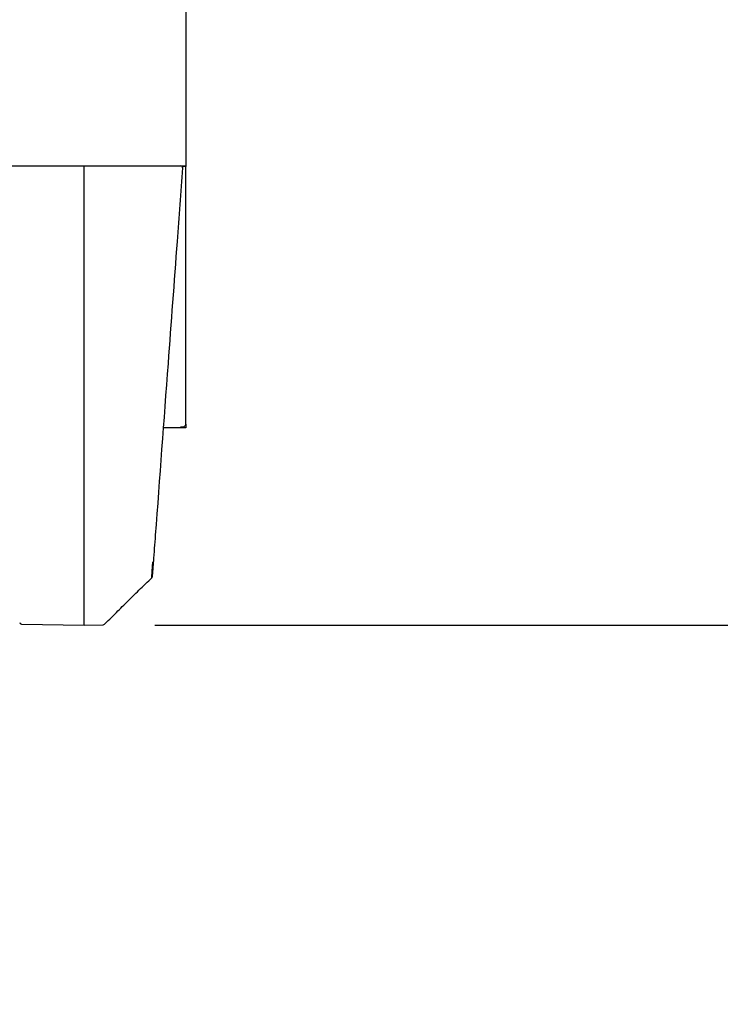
# Model space of a CAD drawing. Header units: inches. Extents: x 36 to 207, y 24 to 151.
# Tile 27 of 49: x 100 to 108, y 92 to 103. Entities that reach past the tile are written whole.
import ezdxf

# ---------------------------------------------------------------- set-up
doc = ezdxf.new("R2010")
doc.units = ezdxf.units.IN
doc.header["$LTSCALE"] = 16
doc.header["$MEASUREMENT"] = 0
doc.layers.add('FORMAT', color=7, linetype='Continuous')
doc.styles.add('SLDTEXTSTYLE0', font='TXT', dxfattribs={"width": 0.75})
doc.dimstyles.new('SLDDIMSTYLE0', dxfattribs={"dimtxt": 1.5, "dimasz": 2.08, "dimexe": 0, "dimexo": 0.0625, "dimgap": 0.375, "dimtad": 0, "dimtih": 1, "dimtoh": 1, "dimdec": 0, "dimrnd": 1e-09, "dimzin": 12, "dimdsep": 46, "dimlunit": 5, "dimtxsty": 'SLDTEXTSTYLE0', "dimsah": 1, "dimcen": 0.09, "dimadec": 0, "dimazin": 3, "dimtfac": 1, "dimtdec": 0, "dimtofl": 0, "dimtmove": 0, "dimatfit": 3, "dimfxl": 0, "dimfrac": 2, "dimtolj": 1, "dimtzin": 12, "dimarcsym": 0})

# ---------------------------------------------------------------- blocks, each defined once
blk = doc.blocks.new('_D_6')
at = {"layer": 'FORMAT'}
for p, q in [((114.548, 96.16), (114.548, 104.265)), ((101.603, 96.16), (116.548, 96.16)), ((114.548, 93.117), (114.548, 96.16)), ((116.548, 93.117), (114.548, 93.117))]:
    blk.add_line(p, q, dxfattribs=at)
for points in [[(114.548, 104.265), (114.228, 102.185), (114.868, 102.185)], [(114.548, 96.16), (114.868, 98.24), (114.228, 98.24)]]:
    blk.add_solid(points, dxfattribs=at)
at = {"layer": 'FORMAT', "insert": (117.573, 93.838), "char_height": 1.5, "attachment_point": 1, "style": 'SLDTEXTSTYLE0'}
blk.add_mtext('11B', dxfattribs=at)

msp = doc.modelspace()

# ---------------------------------------------------------------- linework, layer by layer
at = {"color": 7, "linetype": 'Continuous', "lineweight": 25}
for p, q in [((101.952, 117.081), (101.952, 101.378)), ((69.202, 101.356), (101.202, 101.356)), ((100.803, 101.324), (100.803, 101.356)), ((100.803, 96.461), (100.803, 101.324)), ((101.202, 101.356), (101.952, 101.356)), ((101.952, 101.351), (101.908, 101.351)), ((101.911, 101.348), (101.925, 101.351)), ((101.952, 101.378), (101.952, 101.356)), ((101.952, 101.356), (101.952, 101.351)), ((101.952, 98.434), (101.952, 101.351)), ((101.893, 98.393), (101.697, 98.393)), ((101.893, 98.4), (101.893, 98.393)), ((101.952, 98.393), (101.893, 98.393)), ((101.952, 98.432), (101.952, 98.434)), ((101.952, 98.432), (101.952, 98.393)), ((100.803, 96.16), (100.803, 96.461)), ((100.093, 96.172), (100.803, 96.16)), ((100.803, 96.16), (101.019, 96.164))]:
    msp.add_line(p, q, dxfattribs=at)
for centre, start, end in [((101.896, 101.336), 355.75, 90), ((101.552, 96.709), 315.8642, 356.3703), ((100.094, 96.192), 184.25, 268.8005), ((101.019, 96.184), 270.9996, 315.0688)]:
    msp.add_arc(centre, 0.02, start, end, dxfattribs=at)
for points, knots in [([(101.916, 101.334), (101.895, 101.057), (101.84, 100.319), (101.737, 98.934), (101.648, 97.727), (101.592, 96.981), (101.585, 96.883)], [0, 0, 0, 0, 0.1866954, 0.4969927, 0.9340084, 1, 1, 1, 1]), ([(101.952, 98.434), (101.951, 98.43), (101.95, 98.421), (101.94, 98.409), (101.923, 98.401), (101.907, 98.398), (101.896, 98.4), (101.893, 98.4)], [0, 0, 0, 0, 0.201811, 0.431036, 0.660285, 0.889533, 1, 1, 1, 1]), ([(101.566, 96.695), (101.566, 96.697), (101.567, 96.702), (101.569, 96.727), (101.572, 96.764), (101.575, 96.813), (101.578, 96.854), (101.58, 96.875)], [0, 0, 0, 0, 0.1958138, 0.394097, 0.598055, 0.7961976, 1, 1, 1, 1]), ([(101.585, 96.883), (101.583, 96.863), (101.58, 96.822), (101.577, 96.774), (101.574, 96.738), (101.572, 96.716), (101.572, 96.706), (101.572, 96.708), (101.572, 96.708)], [0, 0, 0, 0, 0.194736, 0.389448, 0.584241, 0.779032, 0.973311, 1, 1, 1, 1]), ([(101.03, 96.167), (101.071, 96.208), (101.155, 96.292), (101.286, 96.421), (101.425, 96.558), (101.521, 96.651), (101.57, 96.699)], [0, 0, 0, 0, 0.22515, 0.467195, 0.725607, 1, 1, 1, 1])]:
    msp.add_open_spline(points, degree=3, knots=knots, dxfattribs=at)

# ---------------------------------------------------------------- dimensions: what is measured, and where the dimension line sits
at = {"layer": 'FORMAT'}
dim = msp.add_linear_dim(base=(114.548, 104.265), p1=(100.803, 96.16), p2=(142.253, 104.265), angle=90, text='11B', dimstyle='SLDDIMSTYLE0', dxfattribs=at)
dim.commit()
dim.dimension.update_dxf_attribs({"geometry": '_D_6', "text_midpoint": (114.548, 93.117), "dimtype": 160})

doc.saveas('drawing.dxf')
